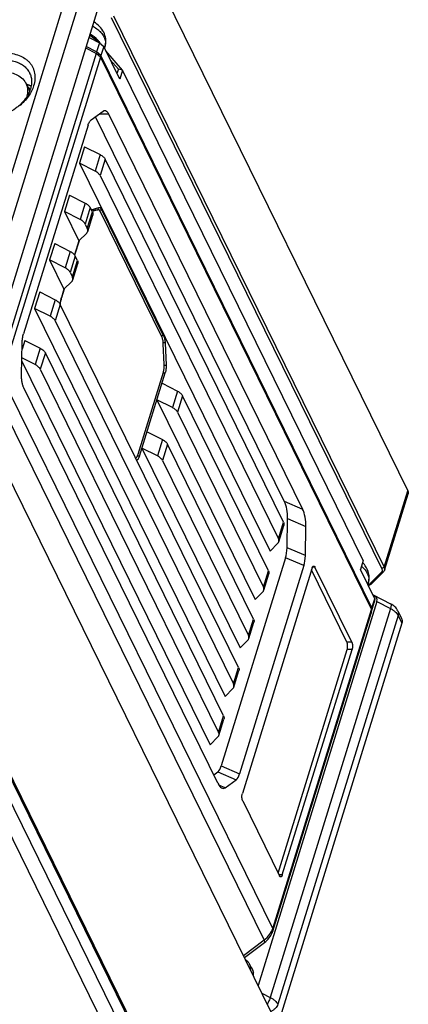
# Model space of a CAD drawing. Header units: millimetres. Extents: x 0 to 420, y 0 to 297.
# Tile 25 of 48: x 131 to 156, y 39 to 101. Entities that reach past the tile are written whole.
import ezdxf

# ---------------------------------------------------------------- set-up
doc = ezdxf.new("R2010")
doc.units = ezdxf.units.MM
doc.header["$LTSCALE"] = 23.1
doc.layers.add('00_COMPONENTS', color=7, linetype='CONTINUOUS')

msp = doc.modelspace()

# ---------------------------------------------------------------- linework, layer by layer
at = {"layer": '00_COMPONENTS', "color": 7}
for p, q in [((127.9135, 81.9768), (142.0027, 127.5695)), ((128.7309, 81.5624), (142.8201, 127.1551)), ((129.5443, 79.9048), (143.6335, 125.4974)), ((138.8405, 106.3256), (156.0594, 71.2372)), ((137.1846, 101.3646), (154.4036, 66.2761)), ((137.3397, 101.469), (154.5586, 66.3805)), ((135.7827, 100.092), (136.44, 99.7588)), ((136.44, 99.7588), (136.2624, 99.1844)), ((136.44, 99.7588), (136.7134, 99.5112)), ((136.2341, 99.0779), (129.956, 78.7621)), ((136.2341, 99.0779), (135.5729, 99.4131)), ((136.2624, 99.1844), (135.6051, 99.5176)), ((136.5023, 98.8351), (136.2341, 99.0779)), ((136.5359, 98.9368), (136.2624, 99.1844)), ((136.7134, 99.5112), (136.5359, 98.9368)), ((137.7302, 97.4392), (136.7134, 99.5112)), ((136.7977, 99.5701), (136.754, 99.4286)), ((136.7979, 99.5707), (136.7977, 99.5701)), ((137.9077, 98.0136), (136.8489, 99.2352)), ((136.5023, 98.8351), (130.2242, 78.5193)), ((136.5023, 98.8351), (153.75, 63.6878)), ((153.7809, 63.7951), (136.5359, 98.9368)), ((137.6425, 98.0731), (137.1278, 98.6668)), ((137.6425, 98.0731), (137.5562, 97.7939)), ((137.9077, 98.0136), (137.6425, 98.0731)), ((137.9077, 98.0136), (137.7302, 97.4392)), ((153.2209, 66.8087), (137.9077, 98.0136)), ((131.79, 97.1214), (131.9933, 96.707)), ((131.8132, 97.0989), (131.7992, 97.103)), ((135.9102, 94.8426), (136.6708, 95.4038)), ((148.1989, 70.5698), (136.1872, 95.047)), ((136.4298, 95.226), (137.0204, 95.226)), ((137.0204, 95.226), (149.3649, 70.0707)), ((135.7127, 94.5031), (131.6074, 81.2186)), ((135.496, 93.1363), (135.1733, 92.0918)), ((135.496, 93.1363), (136.4827, 92.636)), ((136.4827, 92.636), (136.16, 91.5916)), ((136.8064, 92.343), (136.4836, 91.2986)), ((148.1482, 69.2309), (136.8064, 92.343)), ((135.1733, 92.0918), (147.2936, 67.3932)), ((136.16, 91.5916), (135.1733, 92.0918)), ((136.4836, 91.2986), (147.8254, 68.1864)), ((134.5439, 90.0552), (134.2212, 89.0107)), ((134.5439, 90.0552), (135.5306, 89.5549)), ((134.2212, 89.0107), (135.1363, 87.1459)), ((135.2079, 88.5105), (134.2212, 89.0107)), ((135.5306, 89.5549), (135.2079, 88.5105)), ((135.8543, 89.2619), (135.5315, 88.2175)), ((135.9908, 88.9836), (135.8543, 89.2619)), ((135.9187, 89.1305), (136.3917, 89.2703)), ((135.9564, 89.0537), (136.1955, 89.1244)), ((136.3184, 89.1244), (135.972, 89.022)), ((136.1955, 89.1244), (136.3184, 89.1244)), ((136.2252, 89.1288), (136.348, 89.1288)), ((136.4084, 89.1102), (136.3986, 89.1302)), ((136.3986, 89.1302), (136.5828, 89.1302)), ((140.5222, 81.1025), (136.5828, 89.1302)), ((135.6681, 87.9392), (135.9908, 88.9836)), ((135.691, 87.7423), (136.0137, 88.7868)), ((140.4082, 81.0395), (136.5094, 88.9844)), ((135.5315, 88.2175), (135.6681, 87.9392)), ((135.1363, 87.1459), (134.8594, 86.25)), ((135.1434, 87.1531), (134.8629, 86.2453)), ((135.1363, 87.1459), (135.632, 87.6461)), ((133.5918, 86.9741), (133.269, 85.9296)), ((133.5918, 86.9741), (134.5785, 86.4738)), ((133.269, 85.9296), (134.1842, 84.0648)), ((134.2557, 85.4294), (133.269, 85.9296)), ((134.5785, 86.4738), (134.2557, 85.4294)), ((134.9021, 86.1808), (134.5794, 85.1364)), ((134.7159, 84.8581), (135.0387, 85.9025)), ((135.0387, 85.9025), (134.9021, 86.1808)), ((134.7388, 84.6612), (135.0616, 85.7057)), ((134.5794, 85.1364), (134.7159, 84.8581)), ((134.1913, 84.072), (134.0197, 83.5167)), ((134.1842, 84.0648), (134.0243, 83.5474)), ((134.1842, 84.0648), (134.6799, 84.565)), ((132.6397, 83.893), (132.3169, 82.8486)), ((132.6397, 83.893), (133.6264, 83.3928)), ((133.6264, 83.3928), (133.3036, 82.3483)), ((134.0154, 83.5167), (134.0197, 83.5167)), ((132.3169, 82.8486), (144.4372, 58.1499)), ((133.3036, 82.3483), (132.3169, 82.8486)), ((133.95, 83.0997), (133.6272, 82.0553)), ((145.2918, 59.9876), (133.95, 83.0997)), ((133.6272, 82.0553), (144.969, 58.9432)), ((140.5222, 81.1025), (140.3773, 81.1025)), ((131.4836, 78.6177), (131.5236, 80.6475)), ((131.6875, 80.8119), (131.5158, 80.2563)), ((131.6875, 80.8119), (132.6742, 80.3117)), ((132.6742, 80.3117), (132.3515, 79.2672)), ((140.6187, 80.6566), (140.5005, 80.6566)), ((140.5641, 79.269), (140.5047, 80.5936)), ((140.6187, 80.6566), (140.6823, 79.2383)), ((132.3515, 79.2672), (131.5048, 79.6965)), ((132.9979, 80.0186), (132.6751, 78.9742)), ((144.3396, 56.9065), (132.9979, 80.0186)), ((131.5008, 79.4904), (143.4851, 55.0688)), ((132.6751, 78.9742), (144.0169, 55.8621)), ((140.5651, 79.2383), (140.6823, 79.2383)), ((147.471, 43.3741), (130.2242, 78.5193)), ((138.9003, 73.571), (140.5095, 78.7783)), ((138.9863, 73.4359), (140.6277, 78.7477)), ((140.5001, 78.7477), (140.6277, 78.7477)), ((146.9211, 42.6516), (129.7052, 77.7339)), ((143.9748, 52.6286), (131.6304, 77.7839)), ((140.4211, 78.0788), (141.4077, 77.5786)), ((141.4077, 77.5786), (141.085, 76.5341)), ((141.7314, 77.2856), (141.4086, 76.2411)), ((147.196, 66.1498), (141.7314, 77.2856)), ((147.3678, 38.0549), (128.2765, 76.9589)), ((140.0983, 77.0344), (146.3415, 64.3121)), ((141.085, 76.5341), (140.0983, 77.0344)), ((141.4086, 76.2411), (146.8733, 65.1054)), ((139.4689, 74.9977), (140.4556, 74.4975)), ((140.4556, 74.4975), (140.1329, 73.4531)), ((140.7793, 74.2045), (140.4565, 73.16)), ((146.2439, 63.0687), (140.7793, 74.2045)), ((138.9863, 73.4359), (138.8437, 73.4359)), ((139.1462, 73.9533), (145.3894, 61.231)), ((140.1329, 73.4531), (139.1462, 73.9533)), ((140.4565, 73.16), (145.9211, 62.0243)), ((154.5586, 66.3805), (156.0594, 71.2372)), ((154.5815, 66.1837), (156.0824, 71.0403)), ((148.1989, 70.5698), (149.3649, 70.0707)), ((147.8254, 68.1864), (148.1482, 69.2309)), ((147.8483, 67.9896), (148.1711, 69.034)), ((148.3797, 67.6083), (148.4164, 69.4712)), ((148.4164, 69.4712), (149.5823, 68.9721)), ((149.5457, 67.1142), (149.5823, 68.9721)), ((147.2936, 67.3932), (147.7894, 67.8934)), ((149.5457, 67.1142), (148.3797, 67.6083)), ((148.2885, 66.9663), (144.1958, 53.7222)), ((149.4546, 66.4721), (145.3599, 53.2218)), ((149.4546, 66.4721), (148.2885, 66.9663)), ((153.2209, 66.8087), (153.0434, 66.2343)), ((149.9719, 66.323), (145.534, 51.962)), ((146.8733, 65.1054), (147.196, 66.1498)), ((146.8962, 64.9085), (147.2189, 65.953)), ((152.1859, 61.6112), (149.934, 66.2002)), ((150.1543, 66.3769), (149.993, 66.3769)), ((152.4929, 61.6112), (150.1543, 66.3769)), ((153.9585, 64.3695), (153.0434, 66.2343)), ((154.3747, 66.0417), (153.5886, 65.2484)), ((154.5226, 66.0875), (153.7365, 65.2943)), ((154.5226, 66.0875), (154.3747, 66.0417)), ((154.5586, 66.3805), (154.4036, 66.2761)), ((141.9244, 30.2535), (124.6939, 65.3657)), ((124.7262, 65.4701), (142.2109, 29.84)), ((153.5547, 65.423), (153.5109, 65.2815)), ((153.5549, 65.4236), (153.5547, 65.423)), ((153.7365, 65.2943), (153.5886, 65.2484)), ((146.3415, 64.3121), (146.8372, 64.8123)), ((153.8633, 64.6044), (154.9679, 64.0444)), ((124.4034, 64.4257), (141.6339, 29.3135)), ((154.0898, 64.1823), (146.5382, 39.7454)), ((153.7505, 63.5475), (153.928, 64.1219)), ((153.7809, 63.7951), (153.9585, 64.3695)), ((153.9585, 64.3695), (153.928, 64.1219)), ((154.0898, 64.1823), (154.9568, 63.7428)), ((154.9568, 63.7428), (147.3075, 38.9897)), ((147.4639, 43.1997), (153.7202, 63.445)), ((147.4938, 43.4426), (153.75, 63.6878)), ((155.4423, 63.3033), (147.793, 38.5501)), ((153.75, 63.6878), (153.7202, 63.445)), ((153.7303, 63.5271), (153.7505, 63.5475)), ((153.7505, 63.5475), (153.7809, 63.7951)), ((155.4267, 63.597), (155.6664, 63.1085)), ((155.4423, 63.3033), (155.682, 62.8148)), ((155.682, 62.8148), (144.4662, 26.5207)), ((145.9211, 62.0243), (146.2439, 63.0687)), ((145.9441, 61.8274), (146.2668, 62.8719)), ((124.4778, 62.1718), (139.3638, 31.8372)), ((145.3894, 61.231), (145.8851, 61.7312)), ((152.4929, 61.6112), (152.1859, 61.6112)), ((147.807, 46.9047), (152.2069, 61.1429)), ((148.0761, 46.7819), (152.5139, 61.1429)), ((152.5139, 61.1429), (152.2069, 61.1429)), ((144.969, 58.9432), (145.2918, 59.9876)), ((144.9919, 58.7464), (145.3147, 59.7908)), ((144.4372, 58.1499), (144.933, 58.6502)), ((144.0169, 55.8621), (144.3396, 56.9065)), ((144.0398, 55.6653), (144.3626, 56.7097)), ((143.4851, 55.0688), (143.9808, 55.5691)), ((143.715, 53.1581), (143.973, 53.3485)), ((143.973, 53.3485), (145.1372, 52.848)), ((144.1958, 53.7222), (145.3599, 53.2218)), ((144.4409, 52.3343), (145.1372, 52.848)), ((144.4409, 52.3343), (144.0457, 52.5035)), ((145.555, 51.4937), (147.8937, 46.728)), ((148.0761, 46.7819), (147.8672, 46.7819)), ((147.471, 43.3741), (147.4281, 43.1035)), ((147.4938, 43.4426), (147.4639, 43.1997)), ((145.6024, 41.6524), (146.9153, 42.6472)), ((146.9153, 42.6472), (146.9412, 42.4853)), ((146.9211, 42.6516), (146.9491, 42.4913)), ((145.6673, 41.5201), (146.9412, 42.4853)), ((145.9869, 41.1103), (146.2386, 40.5973)), ((146.7771, 39.2586), (147.3075, 38.9897)), ((147.793, 38.5501), (147.7988, 38.5382))]:
    msp.add_line(p, q, dxfattribs=at)
for centre, radius, start, end in [((135.0947, 99.1138), 1.9336, 46.670186, 47.275244), ((135.3368, 98.9469), 1.3948, 35.401243, 36.044499), ((135.3783, 98.9762), 1.3441, 33.720806, 35.40766), ((131.2629, 95.2777), 1.9025, 73.189055, 73.628573), ((131.2454, 95.8688), 1.2167, 49.402062, 56.203389), ((131.1425, 96.289), 0.948, 25.8605, 26.162617), ((131.1436, 96.2895), 0.9467, 24.497329, 25.86071), ((130.2626, 97.3654), 1.8708, 338.713333, 340.748378), ((130.3223, 97.3448), 1.8076, 340.742136, 342.824538), ((131.2737, 95.9031), 1.1723, 48.974759, 49.359352), ((151.7985, 64.9085), 2.0125, 47.286423, 49.374213), ((151.8517, 64.9667), 1.9336, 46.670186, 47.275244), ((145.9676, 43.9135), 1.5972, 340.264427, 342.852725), ((145.9627, 43.9044), 1.5773, 307.150419, 307.416895), ((145.5012, 43.8749), 2.0756, 338.183417, 341.017178), ((145.6864, 44.1275), 2.0668, 307.382244, 307.659232)]:
    msp.add_arc(centre, radius, start, end, dxfattribs=at)
for centre, major_axis, ratio, start_param, end_param in [((147.9568, 69.7864), (-0.1298, 1.1164), 0.3953185, -1.9026819, -0.8400712), ((149.1228, 69.2874), (-0.1298, 1.1164), 0.3953185, -1.9026819, -0.8400712), ((147.7669, 68.025), (-0.1719, 1.4857), 0.3963716, -2.4088281, -1.9006397), ((148.9329, 67.5309), (-0.1719, 1.4857), 0.3963716, -2.4088281, -1.9006397), ((153.2214, 64.1823), (0.8795, 0.1422), 0.5713102, -0.2758815, 0.7071948), ((143.6758, 54.7862), (-0.1719, 1.4894), 0.3943888, -2.9191679, -2.4109795), ((144.8399, 54.2858), (-0.1719, 1.4894), 0.3943888, -2.9191679, -2.4109795), ((144.2169, 53.4119), (-0.1298, 1.1164), 0.3953185, 2.3015214, 3.3641321)]:
    msp.add_ellipse(centre, major_axis=major_axis, ratio=ratio, start_param=start_param, end_param=end_param, dxfattribs=at)
for points, knots in [([(136.798, 99.5709), (136.8408, 99.7105), (136.8668, 100.011), (136.7293, 100.4391), (136.4583, 100.8056), (136.2195, 100.9987), (136.0896, 101.0837)], [0, 0, 0, 0, 0.2451414, 0.489438, 0.739324, 1, 1, 1, 1]), ([(136.4646, 99.7676), (136.4281, 99.8179), (136.254, 100.0267), (136.0338, 100.1938), (135.8542, 100.3009)], [0, 0, 0, 0, 0.2290516, 1, 1, 1, 1]), ([(136.0126, 100.8249), (136.0491, 100.8031), (136.1875, 100.7163), (136.3178, 100.6163), (136.4067, 100.5343)], [0, 0, 0, 0, 0.2599011, 1, 1, 1, 1]), ([(136.4216, 100.5203), (136.4982, 100.4481), (136.6322, 100.2996), (136.7741, 100.0537), (136.837, 99.8056), (136.8203, 99.6434), (136.7978, 99.5707)], [0, 0, 0, 0, 0.2946938, 0.5558531, 0.7870769, 1, 1, 1, 1]), ([(135.8307, 100.2324), (135.8773, 100.2035), (136.0488, 100.0889), (136.2053, 99.9503), (136.3029, 99.8346)], [0, 0, 0, 0, 0.2660167, 1, 1, 1, 1]), ([(127.3423, 97.0182), (127.3858, 97.1592), (127.5076, 97.4409), (127.771, 97.8322), (128.1107, 98.1921), (128.5137, 98.5072), (128.9651, 98.766), (129.448, 98.9589), (129.9443, 99.0785), (130.4356, 99.1204), (130.9038, 99.0825), (131.3315, 98.9657), (131.6454, 98.8025), (131.8572, 98.637), (131.9942, 98.4988), (132.1099, 98.3462), (132.2032, 98.1805), (132.2731, 98.0036), (132.319, 97.8172), (132.3404, 97.6232), (132.3361, 97.3533), (132.2954, 97.1504), (132.2546, 97.0182)], [0, 0, 0, 0, 0.0610728, 0.1260045, 0.1942856, 0.2649997, 0.336966, 0.4088767, 0.4794293, 0.5474599, 0.6120808, 0.672823, 0.7297742, 0.7570858, 0.7837831, 0.8100557, 0.836119, 0.8622016, 0.888531, 0.915319, 0.9427499, 1, 1, 1, 1]), ([(127.751, 96.811), (127.7817, 96.9104), (127.8627, 97.109), (128.0319, 97.3911), (128.2476, 97.6584), (128.5932, 97.9893), (129.004, 98.2598), (129.4535, 98.4568), (129.8033, 98.5642), (130.1556, 98.6279), (130.5018, 98.6462), (130.8333, 98.6186), (131.1421, 98.5455), (131.4203, 98.4284), (131.661, 98.2697), (131.8573, 98.0731), (131.9554, 97.9192), (131.9948, 97.8389)], [0, 0, 0, 0, 0.0589808, 0.1210358, 0.1859281, 0.2531829, 0.391813, 0.4618181, 0.5310856, 0.5988232, 0.6643434, 0.7271225, 0.78686, 0.8435376, 0.8974662, 0.9493015, 1, 1, 1, 1]), ([(130.4266, 97.8943), (130.5673, 97.8943), (130.847, 97.8636), (131.2387, 97.7163), (131.57, 97.4689), (131.729, 97.2442), (131.7887, 97.1235)], [0, 0, 0, 0, 0.2567022, 0.5076298, 0.7544341, 1, 1, 1, 1]), ([(131.9948, 97.8389), (132.0318, 97.7636), (132.0907, 97.6031), (132.1289, 97.3461), (132.1168, 97.0777), (132.0767, 96.8997), (132.0493, 96.811)], [0, 0, 0, 0, 0.2390843, 0.4829163, 0.7355752, 1, 1, 1, 1]), ([(132.0057, 96.6863), (131.9503, 96.5439), (131.8001, 96.2628), (131.5435, 95.9522), (131.2985, 95.7247), (131.0253, 95.5116), (130.6486, 95.2872), (130.2408, 95.1264), (129.9051, 95.0406), (129.5752, 94.9858), (129.1725, 94.9727), (128.8582, 95.0257), (128.7116, 95.0689)], [0, 0, 0, 0, 0.115406, 0.2385636, 0.3025725, 0.3677428, 0.4999713, 0.6322042, 0.6973797, 0.7613957, 0.884572, 1, 1, 1, 1]), ([(132.2546, 97.0182), (132.2185, 96.9013), (132.1225, 96.6675), (131.9209, 96.3364), (131.6635, 96.0237), (131.4619, 95.8356), (131.3541, 95.7466)], [0, 0, 0, 0, 0.2326108, 0.4776725, 0.7341498, 1, 1, 1, 1]), ([(131.8453, 96.3567), (131.8806, 96.486), (131.9128, 96.7496), (131.8453, 97.0084), (131.7898, 97.1213)], [0, 0, 0, 0, 0.5159502, 1, 1, 1, 1]), ([(132.0938, 96.9876), (132.0717, 96.9987), (131.9807, 97.0419), (131.8859, 97.0769), (131.8132, 97.0989)], [0, 0, 0, 0, 0.2452356, 1, 1, 1, 1]), ([(132.0938, 96.9876), (132.0887, 96.9901), (132.081, 96.9939), (132.0708, 96.9988), (132.0644, 97.0019), (132.0593, 97.0044), (132.0561, 97.006), (132.0538, 97.007), (132.0525, 97.0077), (132.051, 97.0084), (132.0491, 97.0092), (132.0447, 97.0112), (132.0379, 97.0142), (132.029, 97.0183), (132.02, 97.0223), (132.0133, 97.0253), (132.0088, 97.0273), (132.007, 97.0281), (132.0054, 97.0288), (132.0041, 97.0294), (132.0018, 97.0304), (131.9984, 97.0318), (131.9931, 97.034), (131.9864, 97.0368), (131.9797, 97.0395), (131.9744, 97.0417), (131.9704, 97.0434), (131.967, 97.0448), (131.9647, 97.0458), (131.9634, 97.0463), (131.9624, 97.0467), (131.9612, 97.0472), (131.9597, 97.0478), (131.9569, 97.0488), (131.953, 97.0503), (131.9484, 97.0521), (131.9421, 97.0545), (131.9344, 97.0574), (131.9266, 97.0604), (131.9203, 97.0628), (131.9165, 97.0643), (131.9137, 97.0653), (131.9122, 97.0659), (131.9108, 97.0664), (131.9091, 97.067), (131.9049, 97.0684), (131.8987, 97.0706), (131.8904, 97.0736), (131.8834, 97.076), (131.8779, 97.0779), (131.8744, 97.0792), (131.8716, 97.0801), (131.8699, 97.0807), (131.8686, 97.0812), (131.8673, 97.0816), (131.866, 97.082), (131.8634, 97.0828), (131.8596, 97.0841), (131.8544, 97.0857), (131.8493, 97.0874), (131.8424, 97.0896), (131.8304, 97.0934), (131.82, 97.0967), (131.8132, 97.0989)], [0, 0, 0, 0, 0.0625, 0.09375, 0.125, 0.140625, 0.15625, 0.1640625, 0.1679688, 0.171875, 0.1796875, 0.1875, 0.21875, 0.25, 0.28125, 0.3125, 0.3203125, 0.328125, 0.3320312, 0.3359375, 0.34375, 0.359375, 0.375, 0.40625, 0.4375, 0.453125, 0.46875, 0.484375, 0.4921875, 0.4960938, 0.5, 0.5039062, 0.5078125, 0.515625, 0.53125, 0.546875, 0.5625, 0.59375, 0.625, 0.640625, 0.65625, 0.6640625, 0.6679688, 0.671875, 0.6796875, 0.6875, 0.71875, 0.75, 0.78125, 0.796875, 0.8125, 0.8203125, 0.828125, 0.8320312, 0.8359375, 0.8398438, 0.84375, 0.859375, 0.875, 0.890625, 0.90625, 0.9375, 1, 1, 1, 1]), ([(136.6708, 95.4038), (136.6871, 95.4158), (136.7211, 95.4353), (136.76, 95.4426), (136.7784, 95.4426)], [0, 0, 0, 0, 0.5237729, 1, 1, 1, 1]), ([(136.7784, 95.4426), (136.7893, 95.4426), (136.8117, 95.4402), (136.8445, 95.4293), (136.8767, 95.4114), (136.9205, 95.377), (136.9719, 95.3157), (137.0046, 95.2581), (137.0204, 95.226)], [0, 0, 0, 0, 0.0962438, 0.1961449, 0.3028912, 0.4189381, 0.6846074, 1, 1, 1, 1]), ([(135.7127, 94.5031), (135.7245, 94.5415), (135.75, 94.6132), (135.7966, 94.7094), (135.8484, 94.7865), (135.8892, 94.8271), (135.9102, 94.8426)], [0, 0, 0, 0, 0.3030609, 0.5715636, 0.803453, 1, 1, 1, 1]), ([(136.4827, 92.636), (136.5197, 92.6173), (136.5892, 92.5768), (136.6813, 92.5059), (136.7551, 92.4287), (136.7923, 92.3717), (136.8064, 92.343)], [0, 0, 0, 0, 0.2802231, 0.5430922, 0.7837989, 1, 1, 1, 1]), ([(136.4836, 91.2986), (136.4696, 91.3272), (136.4323, 91.3843), (136.3585, 91.4614), (136.2665, 91.5324), (136.1969, 91.5729), (136.16, 91.5916)], [0, 0, 0, 0, 0.2162011, 0.4569078, 0.7197769, 1, 1, 1, 1]), ([(135.5306, 89.5549), (135.5675, 89.5362), (135.6371, 89.4957), (135.7291, 89.4248), (135.8029, 89.3476), (135.8402, 89.2906), (135.8543, 89.2619)], [0, 0, 0, 0, 0.2802231, 0.5430922, 0.7837989, 1, 1, 1, 1]), ([(136.1955, 89.1244), (136.198, 89.1252), (136.2077, 89.1277), (136.2178, 89.1288), (136.2252, 89.1288)], [0, 0, 0, 0, 0.2541131, 1, 1, 1, 1]), ([(136.3986, 89.1302), (136.3868, 89.1543), (136.3623, 89.1967), (136.329, 89.2334), (136.3115, 89.2468)], [0, 0, 0, 0, 0.5491729, 1, 1, 1, 1]), ([(136.348, 89.1288), (136.3456, 89.1288), (136.3355, 89.1284), (136.3256, 89.1266), (136.3184, 89.1244)], [0, 0, 0, 0, 0.247591, 1, 1, 1, 1]), ([(136.5094, 88.9844), (136.4989, 89.0058), (136.477, 89.0442), (136.4377, 89.0912), (136.4005, 89.1172), (136.3702, 89.1272), (136.3553, 89.1288), (136.348, 89.1288)], [0, 0, 0, 0, 0.315623, 0.5814698, 0.803713, 0.9036796, 1, 1, 1, 1]), ([(136.3917, 89.2703), (136.3941, 89.271), (136.4038, 89.2736), (136.4139, 89.2747), (136.4214, 89.2747)], [0, 0, 0, 0, 0.2541813, 1, 1, 1, 1]), ([(136.4214, 89.2747), (136.4287, 89.2747), (136.4436, 89.2731), (136.4738, 89.263), (136.511, 89.2371), (136.5504, 89.1901), (136.5722, 89.1517), (136.5828, 89.1302)], [0, 0, 0, 0, 0.0963108, 0.1962834, 0.4185239, 0.6843819, 1, 1, 1, 1]), ([(135.5315, 88.2175), (135.5174, 88.2461), (135.4802, 88.3032), (135.4064, 88.3804), (135.3144, 88.4513), (135.2448, 88.4918), (135.2079, 88.5105)], [0, 0, 0, 0, 0.2162011, 0.4569078, 0.7197769, 1, 1, 1, 1]), ([(135.9908, 88.9836), (136.0064, 88.9518), (136.0231, 88.9015), (136.0245, 88.8336), (136.0184, 88.8019), (136.0137, 88.7868)], [0, 0, 0, 0, 0.524625, 0.7658594, 1, 1, 1, 1]), ([(135.691, 87.7423), (135.6956, 87.7574), (135.7018, 87.7892), (135.7003, 87.857), (135.6837, 87.9074), (135.6681, 87.9392)], [0, 0, 0, 0, 0.2341406, 0.475375, 1, 1, 1, 1]), ([(135.632, 87.6461), (135.6456, 87.6599), (135.6696, 87.6897), (135.6855, 87.7246), (135.691, 87.7423)], [0, 0, 0, 0, 0.5100937, 1, 1, 1, 1]), ([(134.5785, 86.4738), (134.6154, 86.4551), (134.685, 86.4147), (134.777, 86.3437), (134.8508, 86.2665), (134.8881, 86.2095), (134.9021, 86.1808)], [0, 0, 0, 0, 0.2802231, 0.5430922, 0.7837989, 1, 1, 1, 1]), ([(135.0387, 85.9025), (135.0543, 85.8707), (135.0709, 85.8204), (135.0724, 85.7526), (135.0663, 85.7208), (135.0616, 85.7057)], [0, 0, 0, 0, 0.524625, 0.7658594, 1, 1, 1, 1]), ([(134.5794, 85.1364), (134.5653, 85.1651), (134.5281, 85.2221), (134.4542, 85.2993), (134.3622, 85.3702), (134.2927, 85.4107), (134.2557, 85.4294)], [0, 0, 0, 0, 0.2162011, 0.4569078, 0.7197769, 1, 1, 1, 1]), ([(134.6799, 84.565), (134.6935, 84.5788), (134.7174, 84.6086), (134.7334, 84.6435), (134.7388, 84.6612)], [0, 0, 0, 0, 0.5100937, 1, 1, 1, 1]), ([(134.7388, 84.6612), (134.7435, 84.6763), (134.7496, 84.7081), (134.7482, 84.7759), (134.7315, 84.8263), (134.7159, 84.8581)], [0, 0, 0, 0, 0.2341406, 0.475375, 1, 1, 1, 1]), ([(133.6264, 83.3928), (133.6633, 83.374), (133.7329, 83.3336), (133.8249, 83.2626), (133.8987, 83.1854), (133.9359, 83.1284), (133.95, 83.0997)], [0, 0, 0, 0, 0.2802231, 0.5430922, 0.7837989, 1, 1, 1, 1]), ([(133.9696, 83.0598), (133.9677, 83.103), (133.9673, 83.1891), (133.9763, 83.3157), (133.9945, 83.4354), (134.0132, 83.5116), (134.0243, 83.5474)], [0, 0, 0, 0, 0.2636548, 0.5236061, 0.7715789, 1, 1, 1, 1]), ([(134.0197, 83.5167), (134.0158, 83.5041), (134.0004, 83.4505), (133.9892, 83.3957), (133.9826, 83.3537)], [0, 0, 0, 0, 0.2370083, 1, 1, 1, 1]), ([(133.6272, 82.0553), (133.6132, 82.084), (133.5759, 82.141), (133.5021, 82.2182), (133.4101, 82.2891), (133.3405, 82.3296), (133.3036, 82.3483)], [0, 0, 0, 0, 0.2162011, 0.4569078, 0.7197769, 1, 1, 1, 1]), ([(131.5236, 80.6475), (131.5255, 80.7486), (131.5371, 80.8974), (131.5713, 81.0873), (131.5944, 81.1763), (131.6074, 81.2186)], [0, 0, 0, 0, 0.5241861, 0.7705565, 1, 1, 1, 1]), ([(140.5047, 80.5936), (140.5028, 80.6362), (140.4959, 80.7193), (140.4762, 80.8382), (140.4481, 80.945), (140.4226, 81.0102), (140.4082, 81.0395)], [0, 0, 0, 0, 0.2792633, 0.5441539, 0.7865899, 1, 1, 1, 1]), ([(140.5222, 81.1025), (140.5366, 81.0732), (140.5621, 81.008), (140.5902, 80.9012), (140.6099, 80.7823), (140.6168, 80.6992), (140.6187, 80.6566)], [0, 0, 0, 0, 0.2134052, 0.4558462, 0.7207426, 1, 1, 1, 1]), ([(132.6742, 80.3117), (132.7112, 80.293), (132.7807, 80.2525), (132.8727, 80.1815), (132.9466, 80.1043), (132.9838, 80.0473), (132.9979, 80.0186)], [0, 0, 0, 0, 0.2802231, 0.5430922, 0.7837989, 1, 1, 1, 1]), ([(132.6751, 78.9742), (132.661, 79.0029), (132.6238, 79.0599), (132.55, 79.1371), (132.458, 79.2081), (132.3884, 79.2485), (132.3515, 79.2672)], [0, 0, 0, 0, 0.2162011, 0.4569078, 0.7197769, 1, 1, 1, 1]), ([(140.5095, 78.7783), (140.5207, 78.8144), (140.5395, 78.891), (140.5577, 79.0115), (140.5666, 79.1388), (140.566, 79.2254), (140.5641, 79.269)], [0, 0, 0, 0, 0.2284234, 0.4764536, 0.736434, 1, 1, 1, 1]), ([(140.6823, 79.2383), (140.6842, 79.1948), (140.6848, 79.1082), (140.6759, 78.9808), (140.6577, 78.8604), (140.6389, 78.7837), (140.6277, 78.7477)], [0, 0, 0, 0, 0.2635604, 0.5235464, 0.7715818, 1, 1, 1, 1]), ([(131.6304, 77.7839), (131.6177, 77.8097), (131.5939, 77.8651), (131.5522, 77.988), (131.5128, 78.1609), (131.486, 78.3839), (131.482, 78.5389), (131.4836, 78.6177)], [0, 0, 0, 0, 0.1012104, 0.211619, 0.4558683, 0.7227582, 1, 1, 1, 1]), ([(141.4077, 77.5786), (141.4447, 77.5599), (141.5143, 77.5194), (141.6063, 77.4484), (141.6801, 77.3713), (141.7173, 77.3142), (141.7314, 77.2856)], [0, 0, 0, 0, 0.2802231, 0.5430922, 0.7837989, 1, 1, 1, 1]), ([(141.4086, 76.2411), (141.3946, 76.2698), (141.3573, 76.3268), (141.2835, 76.404), (141.1915, 76.475), (141.1219, 76.5154), (141.085, 76.5341)], [0, 0, 0, 0, 0.2162011, 0.4569078, 0.7197769, 1, 1, 1, 1]), ([(140.4556, 74.4975), (140.4926, 74.4788), (140.5621, 74.4383), (140.6541, 74.3674), (140.7279, 74.2902), (140.7652, 74.2331), (140.7793, 74.2045)], [0, 0, 0, 0, 0.2802231, 0.5430922, 0.7837989, 1, 1, 1, 1]), ([(138.7443, 73.3299), (138.7609, 73.3378), (138.7939, 73.363), (138.835, 73.4167), (138.8717, 73.4876), (138.8913, 73.5416), (138.9003, 73.571)], [0, 0, 0, 0, 0.1875059, 0.4148356, 0.6862949, 1, 1, 1, 1]), ([(138.7525, 73.3132), (138.7538, 73.3157), (138.7591, 73.3259), (138.7641, 73.3362), (138.7677, 73.3442)], [0, 0, 0, 0, 0.2439801, 1, 1, 1, 1]), ([(138.9863, 73.4359), (138.9765, 73.4041), (138.9552, 73.3461), (138.9199, 73.2807), (138.8882, 73.2398), (138.8583, 73.2101), (138.8319, 73.1939), (138.8138, 73.1883)], [0, 0, 0, 0, 0.3205469, 0.5934465, 0.7114801, 0.8177128, 1, 1, 1, 1]), ([(140.4565, 73.16), (140.4424, 73.1887), (140.4052, 73.2457), (140.3314, 73.3229), (140.2394, 73.3939), (140.1698, 73.4343), (140.1329, 73.4531)], [0, 0, 0, 0, 0.2162011, 0.4569078, 0.7197769, 1, 1, 1, 1]), ([(156.0594, 71.2372), (156.075, 71.2054), (156.0917, 71.155), (156.0931, 71.0872), (156.087, 71.0554), (156.0824, 71.0403)], [0, 0, 0, 0, 0.524625, 0.7658594, 1, 1, 1, 1]), ([(148.1482, 69.2309), (148.1637, 69.1991), (148.1804, 69.1487), (148.1818, 69.0809), (148.1757, 69.0491), (148.1711, 69.034)], [0, 0, 0, 0, 0.524625, 0.7658594, 1, 1, 1, 1]), ([(147.7894, 67.8934), (147.803, 67.9071), (147.8269, 67.937), (147.8428, 67.9719), (147.8483, 67.9896)], [0, 0, 0, 0, 0.5100937, 1, 1, 1, 1]), ([(147.8483, 67.9896), (147.853, 68.0047), (147.8591, 68.0365), (147.8576, 68.1043), (147.841, 68.1547), (147.8254, 68.1864)], [0, 0, 0, 0, 0.2341406, 0.475375, 1, 1, 1, 1]), ([(149.9719, 66.323), (149.9775, 66.3411), (149.9897, 66.3736), (150.0107, 66.4095), (150.0297, 66.4302), (150.0438, 66.4409), (150.0585, 66.4476), (150.0687, 66.4491), (150.0736, 66.4491)], [0, 0, 0, 0, 0.3318723, 0.6055965, 0.7205901, 0.8224597, 0.9140916, 1, 1, 1, 1]), ([(150.0736, 66.4491), (150.081, 66.4491), (150.0969, 66.4454), (150.1184, 66.4303), (150.1381, 66.4068), (150.149, 66.3876), (150.1543, 66.3769)], [0, 0, 0, 0, 0.1954425, 0.4179156, 0.6840492, 1, 1, 1, 1]), ([(153.5549, 65.4238), (153.588, 65.5316), (153.6183, 65.7592), (153.5594, 66.097), (153.4074, 66.4061), (153.2616, 66.5844), (153.1803, 66.6665)], [0, 0, 0, 0, 0.2486601, 0.4963171, 0.7453234, 1, 1, 1, 1]), ([(147.196, 66.1498), (147.2116, 66.118), (147.2283, 66.0677), (147.2297, 65.9998), (147.2236, 65.9681), (147.2189, 65.953)], [0, 0, 0, 0, 0.524625, 0.7658594, 1, 1, 1, 1]), ([(153.1785, 66.3732), (153.2551, 66.301), (153.3891, 66.1525), (153.531, 65.9066), (153.594, 65.6585), (153.5772, 65.4963), (153.5548, 65.4236)], [0, 0, 0, 0, 0.2946938, 0.5558531, 0.7870769, 1, 1, 1, 1]), ([(154.4036, 66.2761), (154.4136, 66.2556), (154.4286, 66.2141), (154.4321, 66.1496), (154.414, 66.0897), (154.3893, 66.0564), (154.3747, 66.0417)], [0, 0, 0, 0, 0.2708594, 0.5172943, 0.754292, 1, 1, 1, 1]), ([(154.5815, 66.1837), (154.5761, 66.166), (154.5601, 66.1311), (154.5362, 66.1012), (154.5226, 66.0875)], [0, 0, 0, 0, 0.4899063, 1, 1, 1, 1]), ([(154.5586, 66.3805), (154.5742, 66.3488), (154.5909, 66.2984), (154.5923, 66.2306), (154.5862, 66.1988), (154.5815, 66.1837)], [0, 0, 0, 0, 0.524625, 0.7658594, 1, 1, 1, 1]), ([(153.5886, 65.2484), (153.5854, 65.2452), (153.5717, 65.2322), (153.5565, 65.2209), (153.5445, 65.2133)], [0, 0, 0, 0, 0.2419728, 1, 1, 1, 1]), ([(153.7365, 65.2943), (153.7253, 65.283), (153.6718, 65.2376), (153.6051, 65.2099), (153.5529, 65.196)], [0, 0, 0, 0, 0.2273972, 1, 1, 1, 1]), ([(146.8372, 64.8123), (146.8508, 64.8261), (146.8748, 64.8559), (146.8907, 64.8908), (146.8962, 64.9085)], [0, 0, 0, 0, 0.5100937, 1, 1, 1, 1]), ([(146.8962, 64.9085), (146.9008, 64.9236), (146.907, 64.9554), (146.9055, 65.0232), (146.8889, 65.0736), (146.8733, 65.1054)], [0, 0, 0, 0, 0.2341406, 0.475375, 1, 1, 1, 1]), ([(154.9679, 64.0444), (154.9735, 64.0415), (154.9842, 64.0317), (154.9937, 64.0099), (154.9986, 63.9811), (154.999, 63.9453), (154.995, 63.9029), (154.9865, 63.8543), (154.9737, 63.8001), (154.9629, 63.7624), (154.9568, 63.7428)], [0, 0, 0, 0, 0.060006, 0.1320763, 0.2231429, 0.335957, 0.4710557, 0.6277814, 0.8047312, 1, 1, 1, 1]), ([(155.4267, 63.597), (155.403, 63.6454), (155.3461, 63.738), (155.2017, 63.9007), (155.065, 63.9951), (154.9679, 64.0444)], [0, 0, 0, 0, 0.2486615, 0.497719, 1, 1, 1, 1]), ([(154.9568, 63.7428), (155.0122, 63.7147), (155.1166, 63.654), (155.2546, 63.5476), (155.3653, 63.4318), (155.4212, 63.3463), (155.4423, 63.3033)], [0, 0, 0, 0, 0.2802231, 0.5430922, 0.7837989, 1, 1, 1, 1]), ([(155.4267, 63.597), (155.4373, 63.5754), (155.4541, 63.5296), (155.465, 63.4561), (155.4616, 63.3795), (155.4501, 63.3286), (155.4423, 63.3033)], [0, 0, 0, 0, 0.2390843, 0.4829161, 0.735573, 1, 1, 1, 1]), ([(146.2439, 63.0687), (146.2595, 63.0369), (146.2761, 62.9866), (146.2776, 62.9188), (146.2715, 62.887), (146.2668, 62.8719)], [0, 0, 0, 0, 0.524625, 0.7658594, 1, 1, 1, 1]), ([(155.6664, 63.1085), (155.677, 63.087), (155.6938, 63.0411), (155.7047, 62.9677), (155.7013, 62.891), (155.6898, 62.8401), (155.682, 62.8148)], [0, 0, 0, 0, 0.2390843, 0.4829161, 0.735573, 1, 1, 1, 1]), ([(145.8851, 61.7312), (145.8987, 61.745), (145.9226, 61.7748), (145.9386, 61.8097), (145.9441, 61.8274)], [0, 0, 0, 0, 0.5100937, 1, 1, 1, 1]), ([(145.9441, 61.8274), (145.9487, 61.8425), (145.9548, 61.8743), (145.9534, 61.9421), (145.9367, 61.9925), (145.9211, 62.0243)], [0, 0, 0, 0, 0.2341406, 0.475375, 1, 1, 1, 1]), ([(152.2069, 61.1429), (152.2125, 61.1609), (152.2219, 61.1992), (152.2342, 61.281), (152.2373, 61.3867), (152.2254, 61.4899), (152.2059, 61.5639), (152.1931, 61.5965), (152.1859, 61.6112)], [0, 0, 0, 0, 0.1186565, 0.2475026, 0.5192663, 0.7807558, 0.8973601, 1, 1, 1, 1]), ([(152.4929, 61.6112), (152.5001, 61.5965), (152.5129, 61.5639), (152.5324, 61.4899), (152.5444, 61.3867), (152.5413, 61.281), (152.5289, 61.1992), (152.5195, 61.1609), (152.5139, 61.1429)], [0, 0, 0, 0, 0.1026399, 0.2192442, 0.4807337, 0.7524974, 0.8813435, 1, 1, 1, 1]), ([(145.2918, 59.9876), (145.3074, 59.9559), (145.324, 59.9055), (145.3255, 59.8377), (145.3193, 59.8059), (145.3147, 59.7908)], [0, 0, 0, 0, 0.524625, 0.7658594, 1, 1, 1, 1]), ([(144.9919, 58.7464), (144.9966, 58.7614), (145.0027, 58.7932), (145.0013, 58.8611), (144.9846, 58.9114), (144.969, 58.9432)], [0, 0, 0, 0, 0.2341406, 0.475375, 1, 1, 1, 1]), ([(144.933, 58.6502), (144.9466, 58.6639), (144.9705, 58.6937), (144.9864, 58.7286), (144.9919, 58.7464)], [0, 0, 0, 0, 0.5100937, 1, 1, 1, 1]), ([(144.3396, 56.9065), (144.3552, 56.8748), (144.3719, 56.8244), (144.3733, 56.7566), (144.3672, 56.7248), (144.3626, 56.7097)], [0, 0, 0, 0, 0.524625, 0.7658594, 1, 1, 1, 1]), ([(144.0398, 55.6653), (144.0445, 55.6804), (144.0506, 55.7121), (144.0491, 55.78), (144.0325, 55.8303), (144.0169, 55.8621)], [0, 0, 0, 0, 0.2341406, 0.475375, 1, 1, 1, 1]), ([(143.9808, 55.5691), (143.9944, 55.5828), (144.0184, 55.6127), (144.0343, 55.6475), (144.0398, 55.6653)], [0, 0, 0, 0, 0.5100937, 1, 1, 1, 1]), ([(145.555, 51.4937), (145.5478, 51.5083), (145.5351, 51.5409), (145.5156, 51.615), (145.5036, 51.7182), (145.5067, 51.8239), (145.519, 51.9056), (145.5285, 51.9439), (145.534, 51.962)], [0, 0, 0, 0, 0.1026399, 0.2192442, 0.4807337, 0.7524974, 0.8813435, 1, 1, 1, 1]), ([(147.9744, 46.6558), (147.967, 46.6558), (147.9511, 46.6595), (147.9296, 46.6746), (147.9099, 46.698), (147.8989, 46.7173), (147.8937, 46.728)], [0, 0, 0, 0, 0.1954425, 0.4179156, 0.6840492, 1, 1, 1, 1]), ([(148.0761, 46.7819), (148.0705, 46.7638), (148.0583, 46.7313), (148.0373, 46.6954), (148.0183, 46.6747), (148.0042, 46.6639), (147.9895, 46.6573), (147.9793, 46.6558), (147.9744, 46.6558)], [0, 0, 0, 0, 0.3318723, 0.6055965, 0.7205901, 0.8224597, 0.9140916, 1, 1, 1, 1]), ([(146.9211, 42.6516), (147.0493, 42.7494), (147.2717, 42.9651), (147.4245, 43.2371), (147.471, 43.3741)], [0, 0, 0, 0, 0.5271201, 1, 1, 1, 1]), ([(146.9491, 42.4913), (147.0573, 42.5748), (147.2466, 42.7594), (147.3818, 42.9877), (147.4281, 43.1035)], [0, 0, 0, 0, 0.5228026, 1, 1, 1, 1]), ([(145.7299, 41.3938), (145.7847, 41.3587), (145.885, 41.2754), (145.9588, 41.1674), (145.9869, 41.1103)], [0, 0, 0, 0, 0.5052974, 1, 1, 1, 1]), ([(146.0462, 40.7494), (146.0531, 40.8118), (146.0511, 40.9366), (146.0135, 41.0561), (145.9869, 41.1103)], [0, 0, 0, 0, 0.5097021, 1, 1, 1, 1]), ([(146.1795, 40.7934), (146.1645, 40.824), (146.1292, 40.8831), (146.0848, 40.9358), (146.0606, 40.9604)], [0, 0, 0, 0, 0.4968858, 1, 1, 1, 1]), ([(146.2328, 40.3683), (146.2394, 40.4055), (146.2475, 40.4796), (146.2427, 40.5899), (146.2208, 40.6955), (146.195, 40.7618), (146.1795, 40.7934)], [0, 0, 0, 0, 0.2602856, 0.5120424, 0.7576387, 1, 1, 1, 1]), ([(147.3075, 38.9897), (147.2969, 38.9554), (147.2724, 38.8846), (147.2134, 38.739), (147.1602, 38.63), (147.121, 38.5577)], [0, 0, 0, 0, 0.2285342, 0.4768085, 1, 1, 1, 1]), ([(147.3075, 38.9897), (147.3629, 38.9616), (147.4673, 38.9009), (147.6053, 38.7945), (147.716, 38.6787), (147.7719, 38.5931), (147.793, 38.5501)], [0, 0, 0, 0, 0.2802231, 0.5430922, 0.7837989, 1, 1, 1, 1]), ([(147.793, 38.5501), (147.7783, 38.5027), (147.7333, 38.4083), (147.6501, 38.3054), (147.5685, 38.2309), (147.4765, 38.1624), (147.3999, 38.1208), (147.3466, 38.098)], [0, 0, 0, 0, 0.2278305, 0.4739928, 0.6027611, 0.7340792, 1, 1, 1, 1])]:
    msp.add_open_spline(points, degree=3, knots=knots, dxfattribs=at)

doc.saveas('drawing.dxf')
